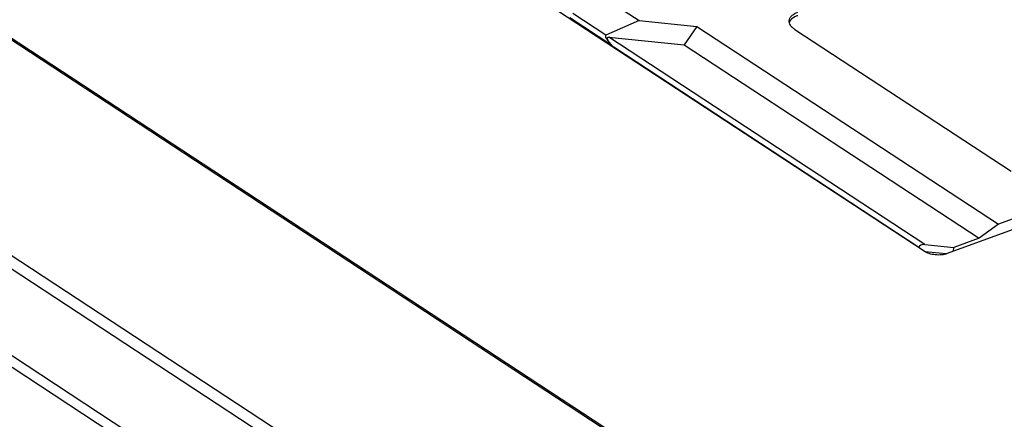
# Model space of a CAD drawing. Header units: millimetres. Extents: x 1117 to 38156, y -1945 to 7303.
# Tile 135 of 256: x 4637 to 4757, y 1220 to 1268. Entities that reach past the tile are written whole.
import ezdxf

# ---------------------------------------------------------------- set-up
doc = ezdxf.new("R2010")
doc.units = ezdxf.units.MM

msp = doc.modelspace()

# ---------------------------------------------------------------- linework, layer by layer
at = {"linetype": 'Continuous'}
for p, q in [((4746.789, 1240.242), (4639.591, 1310.532)), ((4775.235, 1174.583), (4582.727, 1300.811)), ((4775.438, 1174.672), (4582.93, 1300.9)), ((4752.799, 1163.151), (4560.291, 1289.379)), ((4752.053, 1162.025), (4559.546, 1288.253)), ((4751.319, 1152.004), (4558.811, 1278.233)), ((4559.676, 1276.308), (4750.2, 1151.38)), ((4707.711, 1271.159), (4712.191, 1268.222)), ((4708.175, 1266.439), (4704.14, 1269.085)), ((4708.89, 1265.22), (4703.802, 1268.557)), ((4712.191, 1268.222), (4708.175, 1266.439)), ((4712.191, 1268.222), (4719.22, 1267.52)), ((4719.22, 1267.52), (4717.654, 1265.297)), ((4719.22, 1267.52), (4755.805, 1243.531)), ((4731.103, 1267.153), (4757.342, 1249.947)), ((4708.529, 1266.208), (4717.654, 1265.297)), ((4746.885, 1241.057), (4708.529, 1266.208)), ((4717.654, 1265.297), (4753.455, 1241.822)), ((4746.159, 1240.698), (4709.129, 1264.979)), ((4800.142, 1258.398), (4749.6, 1239.961)), ((4793.328, 1257.219), (4755.805, 1243.531)), ((4755.805, 1243.531), (4753.455, 1241.822)), ((4753.455, 1241.822), (4750.398, 1240.707)), ((4746.156, 1240.657), (4746.159, 1240.698)), ((4746.885, 1241.057), (4750.398, 1240.707)), ((4749.458, 1239.922), (4746.912, 1240.176)), ((4750.367, 1240.241), (4750.398, 1240.707))]:
    msp.add_line(p, q, dxfattribs=at)
msp.add_ellipse((4746.862, 1240.62), major_axis=(0.701, -0.09), ratio=0.6181439, start_param=1.6161073, end_param=3.1694504, dxfattribs=at)
for points, knots in [([(4730.408, 1268.21), (4730.416, 1268.316), (4730.483, 1268.538), (4730.714, 1268.827), (4731.056, 1269.072), (4731.33, 1269.195), (4731.48, 1269.249)], [0, 0, 0, 0, 0.203092, 0.4297516, 0.6941317, 1, 1, 1, 1]), ([(4731.103, 1267.153), (4730.992, 1267.225), (4730.795, 1267.376), (4730.563, 1267.639), (4730.424, 1267.92), (4730.401, 1268.118), (4730.408, 1268.21)], [0, 0, 0, 0, 0.298867, 0.5604176, 0.7897781, 1, 1, 1, 1]), ([(4731.448, 1268.818), (4731.326, 1268.773), (4730.93, 1268.603), (4730.552, 1268.302), (4730.435, 1268.02)], [0, 0, 0, 0, 0.2992187, 1, 1, 1, 1]), ([(4708.175, 1266.439), (4708.147, 1266.427), (4708.105, 1266.372), (4708.115, 1266.281), (4708.14, 1266.197), (4708.189, 1266.087), (4708.268, 1265.954), (4708.413, 1265.749), (4708.618, 1265.501), (4708.797, 1265.316), (4708.889, 1265.223)], [0, 0, 0, 0, 0.0611222, 0.1182813, 0.1767767, 0.2366028, 0.3590424, 0.4841195, 0.739404, 1, 1, 1, 1]), ([(4708.889, 1265.223), (4708.853, 1265.263), (4708.789, 1265.351), (4708.683, 1265.472), (4708.587, 1265.601), (4708.498, 1265.73), (4708.42, 1265.866), (4708.362, 1265.999), (4708.339, 1266.142), (4708.436, 1266.214), (4708.498, 1266.211), (4708.529, 1266.208)], [0, 0, 0, 0, 0.1272387, 0.2548864, 0.3810389, 0.5055319, 0.6277063, 0.7463584, 0.8594996, 0.9243249, 1, 1, 1, 1]), ([(4749.6, 1239.961), (4749.381, 1239.881), (4748.894, 1239.784), (4748.144, 1239.788), (4747.419, 1239.929), (4746.975, 1240.12), (4746.789, 1240.242)], [0, 0, 0, 0, 0.2409882, 0.5076377, 0.7701742, 1, 1, 1, 1])]:
    msp.add_open_spline(points, degree=3, knots=knots, dxfattribs=at)
msp.add_open_spline([(4709.129, 1264.979), (4709.05, 1265.059), (4708.97, 1265.14), (4708.89, 1265.22)], degree=3, dxfattribs=at)

doc.saveas('drawing.dxf')
